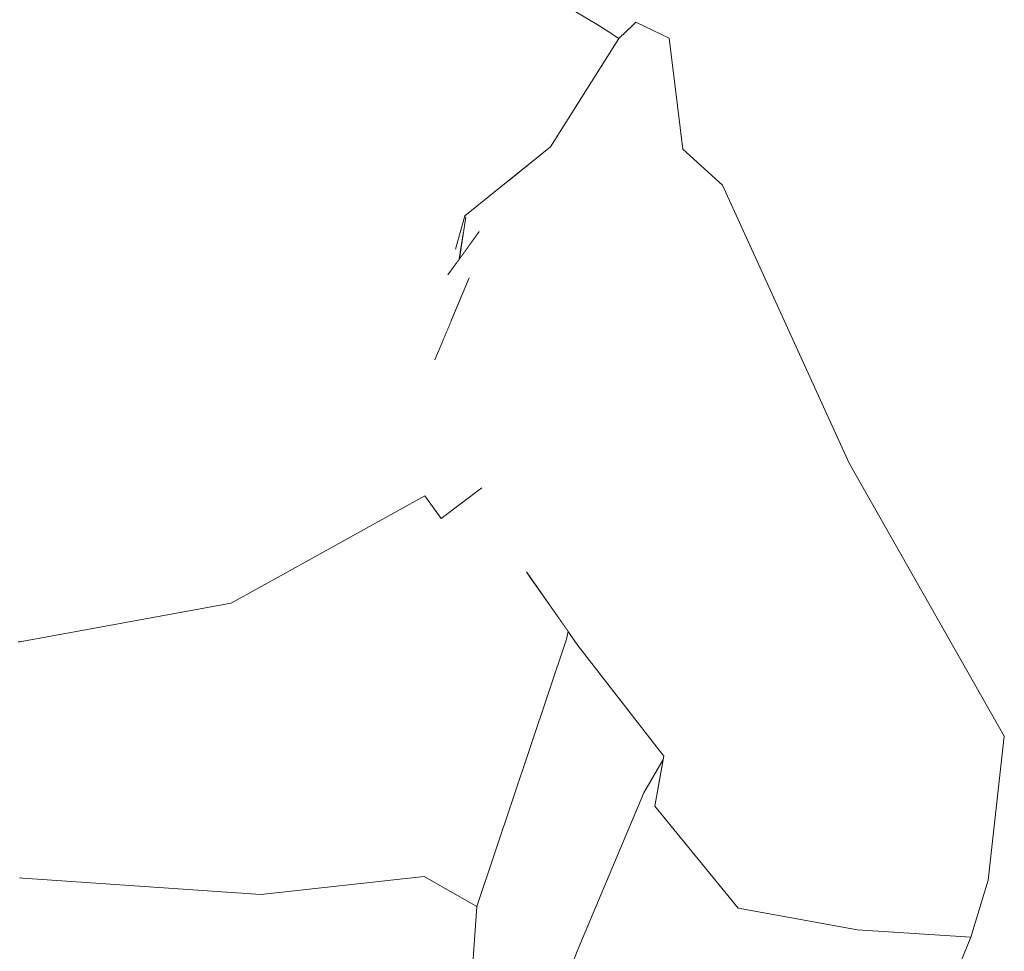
# Model space of a CAD drawing. Header units: millimetres. Extents: x 0 to 650, y -1 to 707.
# Tile 98 of 256: x 480.31 to 483.8, y 347.83 to 351.12. Entities that reach past the tile are written whole.
import ezdxf
from ezdxf.xclip import XClip

# ---------------------------------------------------------------- set-up
doc = ezdxf.new("R2010")
doc.units = ezdxf.units.MM
doc.header["$MEASUREMENT"] = 0
doc.header["$XCLIPFRAME"] = 0
doc.linetypes.add('Wipeout_Contour', pattern=[1000, 0, -1000])
doc.layers.add('Interior - Mobiliário .ARQ', color=7, linetype='Continuous')

# ---------------------------------------------------------------- blocks, each defined once
blk = doc.blocks.new('Desenho_2_2', base_point=(960.5741, 336.178))
at = {"color": 254, "linetype": 'Wipeout_Contour', "lineweight": 0, "ltscale": 1788.469976}
blk.add_wipeout([(481.8665, 350.8412), (482.1209, 350.7434), (482.0098, 351.311)], dxfattribs=at).dxf.layer = 'Interior - Mobiliário .ARQ'
at = {"color": 254, "linetype": 'Wipeout_Contour', "lineweight": 0, "ltscale": 1787.903382}
blk.add_wipeout([(482.4393, 350.3044), (482.3163, 350.3691), (481.9028, 350.2083)], dxfattribs=at).dxf.layer = 'Interior - Mobiliário .ARQ'
at = {"color": 254, "linetype": 'Wipeout_Contour', "lineweight": 0, "ltscale": 2380.93605}
blk.add_wipeout([(481.9745, 349.4355), (481.8588, 349.3059), (481.8807, 349.2784), (481.9872, 349.422)], dxfattribs=at).dxf.layer = 'Interior - Mobiliário .ARQ'
at = {"color": 254, "linetype": 'Wipeout_Contour', "lineweight": 0, "ltscale": 1782.448026}
blk.add_wipeout([(481.4025, 348.7171), (481.1657, 348.0271), (481.7436, 348.0898)], dxfattribs=at).dxf.layer = 'Interior - Mobiliário .ARQ'
at = {"color": 254, "linetype": 'Wipeout_Contour', "lineweight": 0, "ltscale": 1780.093572}
blk.add_wipeout([(480.3383, 348.6083), (480.3222, 348.679), (480.3336, 348.6078)], dxfattribs=at).dxf.layer = 'Interior - Mobiliário .ARQ'
at = {"color": 254, "linetype": 'Wipeout_Contour', "lineweight": 0, "ltscale": 2380.534299}
blk.add_wipeout([(482.4438, 348.1354), (482.5808, 348.4578), (482.5892, 348.5041), (482.5208, 348.386)], dxfattribs=at).dxf.layer = 'Interior - Mobiliário .ARQ'
at = {"color": 254, "linetype": 'Wipeout_Contour', "lineweight": 0, "ltscale": 1785.826593}
blk.add_wipeout([(483.1681, 347.5491), (483.2763, 347.9013), (482.8548, 347.9779)], dxfattribs=at).dxf.layer = 'Interior - Mobiliário .ARQ'
at = {"color": 254, "linetype": 'Wipeout_Contour', "lineweight": 0, "ltscale": 1787.910528}
blk.add_wipeout([(482.4393, 350.3044), (481.9028, 350.2083), (482.0283, 350.0942)], dxfattribs=at).dxf.layer = 'Interior - Mobiliário .ARQ'
at = {"color": 254, "linetype": 'Wipeout_Contour', "lineweight": 0, "ltscale": 2380.864442}
blk.add_wipeout([(481.8032, 349.3568), (481.8588, 349.3059), (481.9745, 349.4355), (481.9469, 349.4646)], dxfattribs=at).dxf.layer = 'Interior - Mobiliário .ARQ'
at = {"color": 254, "linetype": 'Wipeout_Contour', "lineweight": 0, "ltscale": 1781.983232}
blk.add_wipeout([(481.4025, 348.7171), (480.3341, 348.6793), (480.3441, 348.6077)], dxfattribs=at).dxf.layer = 'Interior - Mobiliário .ARQ'
at = {"color": 254, "linetype": 'Wipeout_Contour', "lineweight": 0, "ltscale": 1785.124011}
blk.add_wipeout([(482.4438, 348.1354), (482.5593, 348.3391), (482.5808, 348.4578)], dxfattribs=at).dxf.layer = 'Interior - Mobiliário .ARQ'
at = {"color": 254, "linetype": 'Wipeout_Contour', "lineweight": 0, "ltscale": 1786.864526}
blk.add_wipeout([(483.5434, 347.5494), (483.6778, 347.8756), (483.2763, 347.9013)], dxfattribs=at).dxf.layer = 'Interior - Mobiliário .ARQ'
at = {"color": 254, "linetype": 'Wipeout_Contour', "lineweight": 0, "ltscale": 1787.622438}
blk.add_wipeout([(481.891, 350.4235), (481.8679, 350.2755), (481.9375, 350.3719)], dxfattribs=at).dxf.layer = 'Interior - Mobiliário .ARQ'
at = {"color": 254, "linetype": 'Wipeout_Contour', "lineweight": 0, "ltscale": 2976.028759}
blk.add_wipeout([(481.9872, 349.422), (481.8807, 349.2784), (482.0372, 349.0727), (482.0667, 349.284), (482.0271, 349.3787)], dxfattribs=at).dxf.layer = 'Interior - Mobiliário .ARQ'
at = {"color": 254, "linetype": 'Wipeout_Contour', "lineweight": 0, "ltscale": 1785.816123}
blk.add_wipeout([(482.5913, 348.5159), (482.8248, 348.4442), (482.2756, 349.1676)], dxfattribs=at).dxf.layer = 'Interior - Mobiliário .ARQ'
at = {"color": 254, "linetype": 'Wipeout_Contour', "lineweight": 0, "ltscale": 1781.953798}
blk.add_wipeout([(481.352, 348.794), (480.3341, 348.6793), (481.4025, 348.7171)], dxfattribs=at).dxf.layer = 'Interior - Mobiliário .ARQ'
at = {"color": 254, "linetype": 'Wipeout_Contour', "lineweight": 0, "ltscale": 1784.600951}
blk.add_wipeout([(482.5208, 348.386), (482.2847, 347.8257), (482.4438, 348.1354)], dxfattribs=at).dxf.layer = 'Interior - Mobiliário .ARQ'
at = {"color": 254, "linetype": 'Wipeout_Contour', "lineweight": 0, "ltscale": 2978.429082}
blk.add_wipeout([(481.8216, 350.1918), (481.8149, 350.1686), (481.9028, 350.2083), (481.9375, 350.3719), (481.8271, 350.2192)], dxfattribs=at).dxf.layer = 'Interior - Mobiliário .ARQ'
at = {"color": 254, "linetype": 'Wipeout_Contour', "lineweight": 0, "ltscale": 2380.674825}
blk.add_wipeout([(482.0667, 349.284), (482.0372, 349.0727), (482.113, 349.1562), (482.105, 349.1676)], dxfattribs=at).dxf.layer = 'Interior - Mobiliário .ARQ'
at = {"color": 254, "linetype": 'Wipeout_Contour', "lineweight": 0, "ltscale": 1786.380591}
blk.add_wipeout([(482.5913, 348.5159), (482.2756, 349.1676), (482.2876, 348.9071)], dxfattribs=at).dxf.layer = 'Interior - Mobiliário .ARQ'
at = {"color": 254, "linetype": 'Wipeout_Contour', "lineweight": 0, "ltscale": 1779.753261}
blk.add_wipeout([(480.3076, 348.8153), (479.3066, 348.7977), (480.3222, 348.679)], dxfattribs=at).dxf.layer = 'Interior - Mobiliário .ARQ'
at = {"color": 254, "linetype": 'Wipeout_Contour', "lineweight": 0, "ltscale": 1783.976754}
blk.add_wipeout([(482.2847, 347.8257), (482.4995, 347.4404), (482.4438, 348.1354)], dxfattribs=at).dxf.layer = 'Interior - Mobiliário .ARQ'
at = {"layer": 'Interior - Mobiliário .ARQ', "color": 7, "linetype": 'Continuous', "lineweight": 0}
blk.add_line((482.2847, 347.8257), (482.0389, 347.1899), dxfattribs=at)
at = {"color": 254, "linetype": 'Wipeout_Contour', "lineweight": 0, "ltscale": 1787.629701}
blk.add_wipeout([(482.3163, 350.3691), (482.2766, 350.6091), (481.9375, 350.3719)], dxfattribs=at).dxf.layer = 'Interior - Mobiliário .ARQ'
at = {"color": 254, "linetype": 'Wipeout_Contour', "lineweight": 0, "ltscale": 2380.519971}
blk.add_wipeout([(482.113, 349.1562), (482.0372, 349.0727), (482.2472, 348.9298), (482.2525, 348.9571)], dxfattribs=at).dxf.layer = 'Interior - Mobiliário .ARQ'
at = {"color": 254, "linetype": 'Wipeout_Contour', "lineweight": 0, "ltscale": 1779.384058}
blk.add_wipeout([(479.3066, 348.7977), (479.267, 348.7327), (480.3222, 348.679)], dxfattribs=at).dxf.layer = 'Interior - Mobiliário .ARQ'
at = {"color": 254, "linetype": 'Wipeout_Contour', "lineweight": 0, "ltscale": 1784.625847}
blk.add_wipeout([(482.4995, 347.4404), (482.7137, 347.7331), (482.4438, 348.1354)], dxfattribs=at).dxf.layer = 'Interior - Mobiliário .ARQ'
at = {"color": 254, "linetype": 'Wipeout_Contour', "lineweight": 0, "ltscale": 1784.883521}
blk.add_wipeout([(482.0372, 349.0727), (481.7436, 348.0898), (482.2472, 348.9298)], dxfattribs=at).dxf.layer = 'Interior - Mobiliário .ARQ'
at = {"color": 254, "linetype": 'Wipeout_Contour', "lineweight": 0, "ltscale": 1779.401989}
blk.add_wipeout([(480.3222, 348.679), (479.267, 348.7327), (480.3336, 348.6078)], dxfattribs=at).dxf.layer = 'Interior - Mobiliário .ARQ'
at = {"color": 254, "linetype": 'Wipeout_Contour', "lineweight": 0, "ltscale": 1785.393608}
blk.add_wipeout([(482.8548, 347.9779), (482.7137, 347.7331), (483.1681, 347.5491)], dxfattribs=at).dxf.layer = 'Interior - Mobiliário .ARQ'
at = {"color": 254, "linetype": 'Wipeout_Contour', "lineweight": 0, "ltscale": 1783.896058}
blk.add_wipeout([(482.2472, 348.9298), (481.7436, 348.0898), (481.9302, 347.9844)], dxfattribs=at).dxf.layer = 'Interior - Mobiliário .ARQ'
at = {"color": 254, "linetype": 'Wipeout_Contour', "lineweight": 0, "ltscale": 1779.192274}
blk.add_wipeout([(480.3336, 348.6078), (479.267, 348.7327), (480.3123, 348.0857)], dxfattribs=at).dxf.layer = 'Interior - Mobiliário .ARQ'
at = {"color": 254, "linetype": 'Wipeout_Contour', "lineweight": 0, "ltscale": 1784.972779}
blk.add_wipeout([(482.4438, 348.1354), (482.7137, 347.7331), (482.8548, 347.9779)], dxfattribs=at).dxf.layer = 'Interior - Mobiliário .ARQ'
at = {"color": 254, "linetype": 'Wipeout_Contour', "lineweight": 0, "ltscale": 1786.025413}
blk.add_wipeout([(483.2763, 347.9013), (483.1681, 347.5491), (483.5434, 347.5494)], dxfattribs=at).dxf.layer = 'Interior - Mobiliário .ARQ'
at = {"color": 254, "linetype": 'Wipeout_Contour', "lineweight": 0, "ltscale": 1782.19477}
blk.add_wipeout([(480.3196, 348.8157), (480.3341, 348.6793), (481.352, 348.794)], dxfattribs=at).dxf.layer = 'Interior - Mobiliário .ARQ'
at = {"color": 254, "linetype": 'Wipeout_Contour', "lineweight": 0, "ltscale": 1785.40583}
blk.add_wipeout([(482.8548, 347.9779), (482.5593, 348.3391), (482.4438, 348.1354)], dxfattribs=at).dxf.layer = 'Interior - Mobiliário .ARQ'
at = {"layer": 'Interior - Mobiliário .ARQ', "color": 7, "linetype": 'Continuous', "lineweight": 0}
blk.add_line((482.5208, 348.386), (482.2847, 347.8257), dxfattribs=at)
at = {"color": 254, "linetype": 'Wipeout_Contour', "lineweight": 0, "ltscale": 1781.96362}
blk.add_wipeout([(481.352, 348.794), (481.2047, 348.95), (480.3196, 348.8157)], dxfattribs=at).dxf.layer = 'Interior - Mobiliário .ARQ'
at = {"color": 254, "linetype": 'Wipeout_Contour', "lineweight": 0, "ltscale": 1781.761181}
blk.add_wipeout([(481.1657, 348.0271), (481.4025, 348.7171), (480.3441, 348.6077)], dxfattribs=at).dxf.layer = 'Interior - Mobiliário .ARQ'
at = {"color": 254, "linetype": 'Wipeout_Contour', "lineweight": 0, "ltscale": 1785.786347}
blk.add_wipeout([(482.8548, 347.9779), (482.8248, 348.4442), (482.5913, 348.5159)], dxfattribs=at).dxf.layer = 'Interior - Mobiliário .ARQ'
at = {"color": 254, "linetype": 'Wipeout_Contour', "lineweight": 0, "ltscale": 1784.615367}
blk.add_wipeout([(482.0372, 349.0727), (481.8807, 349.2784), (481.4025, 348.7171)], dxfattribs=at).dxf.layer = 'Interior - Mobiliário .ARQ'
at = {"color": 254, "linetype": 'Wipeout_Contour', "lineweight": 0, "ltscale": 1782.261752}
blk.add_wipeout([(480.3128, 348.9205), (480.3196, 348.8157), (481.2047, 348.95)], dxfattribs=at).dxf.layer = 'Interior - Mobiliário .ARQ'
at = {"color": 254, "linetype": 'Wipeout_Contour', "lineweight": 0, "ltscale": 1780.690394}
blk.add_wipeout([(480.3441, 348.6077), (480.3238, 348.0847), (481.1657, 348.0271)], dxfattribs=at).dxf.layer = 'Interior - Mobiliário .ARQ'
at = {"color": 254, "linetype": 'Wipeout_Contour', "lineweight": 0, "ltscale": 1786.025896}
blk.add_wipeout([(482.5913, 348.5159), (482.5593, 348.3391), (482.8548, 347.9779)], dxfattribs=at).dxf.layer = 'Interior - Mobiliário .ARQ'
at = {"color": 254, "linetype": 'Wipeout_Contour', "lineweight": 0, "ltscale": 1781.998907}
blk.add_wipeout([(481.2047, 348.95), (481.0605, 349.0576), (480.3128, 348.9205)], dxfattribs=at).dxf.layer = 'Interior - Mobiliário .ARQ'
at = {"color": 254, "linetype": 'Wipeout_Contour', "lineweight": 0, "ltscale": 1783.984378}
blk.add_wipeout([(481.4025, 348.7171), (481.7436, 348.0898), (482.0372, 349.0727)], dxfattribs=at).dxf.layer = 'Interior - Mobiliário .ARQ'
at = {"color": 254, "linetype": 'Wipeout_Contour', "lineweight": 0, "ltscale": 1780.167011}
blk.add_wipeout([(480.3441, 348.6077), (480.3283, 348.6797), (480.3383, 348.6083)], dxfattribs=at).dxf.layer = 'Interior - Mobiliário .ARQ'
at = {"color": 254, "linetype": 'Wipeout_Contour', "lineweight": 0, "ltscale": 1786.559258}
blk.add_wipeout([(483.2763, 347.9013), (483.2642, 348.4232), (482.8248, 348.4442)], dxfattribs=at).dxf.layer = 'Interior - Mobiliário .ARQ'
at = {"color": 254, "linetype": 'Wipeout_Contour', "lineweight": 0, "ltscale": 1779.444875}
blk.add_wipeout([(480.3238, 348.0847), (480.2788, 347.3945), (481.1136, 347.3166)], dxfattribs=at).dxf.layer = 'Interior - Mobiliário .ARQ'
at = {"color": 254, "linetype": 'Wipeout_Contour', "lineweight": 0, "ltscale": 2976.881737}
blk.add_wipeout([(482.0271, 349.3787), (482.0667, 349.284), (482.105, 349.1676), (482.2876, 348.9071), (482.2756, 349.1676)], dxfattribs=at).dxf.layer = 'Interior - Mobiliário .ARQ'
at = {"color": 254, "linetype": 'Wipeout_Contour', "lineweight": 0, "ltscale": 1784.629846}
blk.add_wipeout([(481.352, 348.794), (481.8807, 349.2784), (481.8588, 349.3059)], dxfattribs=at).dxf.layer = 'Interior - Mobiliário .ARQ'
at = {"color": 254, "linetype": 'Wipeout_Contour', "lineweight": 0, "ltscale": 1786.22271}
blk.add_wipeout([(482.8248, 348.4442), (482.8548, 347.9779), (483.2763, 347.9013)], dxfattribs=at).dxf.layer = 'Interior - Mobiliário .ARQ'
at = {"color": 254, "linetype": 'Wipeout_Contour', "lineweight": 0, "ltscale": 1780.300503}
blk.add_wipeout([(481.1136, 347.3166), (481.1657, 348.0271), (480.3238, 348.0847)], dxfattribs=at).dxf.layer = 'Interior - Mobiliário .ARQ'
at = {"layer": 'Interior - Mobiliário .ARQ', "color": 7, "linetype": 'Continuous', "lineweight": 0}
for p, q in [((482.2472, 348.9298), (482.2525, 348.9571)), ((482.5593, 348.3391), (482.8548, 347.9779)), ((480.3238, 348.0847), (480.3123, 348.0857)), ((480.3181, 348.0852), (480.3238, 348.0847))]:
    blk.add_line(p, q, dxfattribs=at)
at = {"color": 254, "linetype": 'Wipeout_Contour', "lineweight": 0, "ltscale": 1784.138611}
blk.add_wipeout([(481.8807, 349.2784), (481.352, 348.794), (481.4025, 348.7171)], dxfattribs=at).dxf.layer = 'Interior - Mobiliário .ARQ'
at = {"color": 254, "linetype": 'Wipeout_Contour', "lineweight": 0, "ltscale": 1786.737453}
blk.add_wipeout([(483.2763, 347.9013), (483.6778, 347.8756), (483.6676, 348.4729)], dxfattribs=at).dxf.layer = 'Interior - Mobiliário .ARQ'
at = {"color": 254, "linetype": 'Wipeout_Contour', "lineweight": 0, "ltscale": 1781.076233}
blk.add_wipeout([(481.1657, 348.0271), (481.1136, 347.3166), (481.6513, 347.2627)], dxfattribs=at).dxf.layer = 'Interior - Mobiliário .ARQ'
at = {"color": 254, "linetype": 'Wipeout_Contour', "lineweight": 0, "ltscale": 1784.578943}
blk.add_wipeout([(481.8588, 349.3059), (481.8032, 349.3568), (481.2047, 348.95)], dxfattribs=at).dxf.layer = 'Interior - Mobiliário .ARQ'
at = {"color": 254, "linetype": 'Wipeout_Contour', "lineweight": 0, "ltscale": 1787.99715}
blk.add_wipeout([(483.6676, 348.4729), (483.2642, 348.4232), (483.2763, 347.9013)], dxfattribs=at).dxf.layer = 'Interior - Mobiliário .ARQ'
at = {"color": 254, "linetype": 'Wipeout_Contour', "lineweight": 0, "ltscale": 1781.936708}
blk.add_wipeout([(481.6513, 347.2627), (481.7436, 348.0898), (481.1657, 348.0271)], dxfattribs=at).dxf.layer = 'Interior - Mobiliário .ARQ'
at = {"layer": 'Interior - Mobiliário .ARQ', "color": 7, "linetype": 'Continuous', "lineweight": 0}
for p, q in [((480.3238, 348.0847), (481.1657, 348.0271)), ((482.8548, 347.9779), (483.2763, 347.9013))]:
    blk.add_line(p, q, dxfattribs=at)
at = {"color": 254, "linetype": 'Wipeout_Contour', "lineweight": 0, "ltscale": 1784.106774}
blk.add_wipeout([(481.2047, 348.95), (481.352, 348.794), (481.8588, 349.3059)], dxfattribs=at).dxf.layer = 'Interior - Mobiliário .ARQ'
at = {"color": 254, "linetype": 'Wipeout_Contour', "lineweight": 0, "ltscale": 1781.874868}
blk.add_wipeout([(481.7436, 348.0898), (481.6513, 347.2627), (481.8759, 347.2399)], dxfattribs=at).dxf.layer = 'Interior - Mobiliário .ARQ'
at = {"color": 254, "linetype": 'Wipeout_Contour', "lineweight": 0, "ltscale": 1784.453886}
blk.add_wipeout([(481.8032, 349.3568), (481.7462, 349.437), (481.0605, 349.0576)], dxfattribs=at).dxf.layer = 'Interior - Mobiliário .ARQ'
at = {"color": 254, "linetype": 'Wipeout_Contour', "lineweight": 0, "ltscale": 1782.778206}
blk.add_wipeout([(481.7436, 348.0898), (481.8759, 347.2399), (481.9302, 347.9844)], dxfattribs=at).dxf.layer = 'Interior - Mobiliário .ARQ'
at = {"layer": 'Interior - Mobiliário .ARQ', "color": 7, "linetype": 'Continuous', "lineweight": 0}
for p, q in [((481.9302, 347.9844), (482.2472, 348.9298)), ((481.1657, 348.0271), (481.7436, 348.0898)), ((481.7436, 348.0898), (481.9302, 347.9844)), ((481.8759, 347.2399), (481.9302, 347.9844))]:
    blk.add_line(p, q, dxfattribs=at)
at = {"color": 254, "linetype": 'Wipeout_Contour', "lineweight": 0, "ltscale": 1784.011865}
blk.add_wipeout([(481.0605, 349.0576), (481.2047, 348.95), (481.8032, 349.3568)], dxfattribs=at).dxf.layer = 'Interior - Mobiliário .ARQ'
at = {"color": 254, "linetype": 'Wipeout_Contour', "lineweight": 0, "ltscale": 5359.268602}
blk.add_wipeout([(482.2756, 349.1676), (481.7433, 349.6843), (481.7514, 349.6758), (481.8712, 349.547), (481.9108, 349.5046), (481.9469, 349.4646), (481.9745, 349.4355), (481.9872, 349.422), (482.0271, 349.3787)], dxfattribs=at).dxf.layer = 'Interior - Mobiliário .ARQ'
at = {"color": 254, "linetype": 'Wipeout_Contour', "lineweight": 0, "ltscale": 2382.304275}
blk.add_wipeout([(481.7438, 349.7088), (481.7433, 349.6843), (482.2756, 349.1676), (482.6566, 349.3492)], dxfattribs=at).dxf.layer = 'Interior - Mobiliário .ARQ'
at = {"color": 254, "linetype": 'Wipeout_Contour', "lineweight": 0, "ltscale": 2978.54822}
blk.add_wipeout([(481.7529, 349.7488), (481.7438, 349.7088), (482.6566, 349.3492), (482.0283, 350.0942), (481.7607, 349.7934)], dxfattribs=at).dxf.layer = 'Interior - Mobiliário .ARQ'
at = {"color": 254, "linetype": 'Wipeout_Contour', "lineweight": 0, "ltscale": 1787.517036}
blk.add_wipeout([(482.0283, 350.0942), (482.6566, 349.3492), (483.0223, 349.5173)], dxfattribs=at).dxf.layer = 'Interior - Mobiliário .ARQ'
at = {"color": 254, "linetype": 'Wipeout_Contour', "lineweight": 0, "ltscale": 1788.37646}
blk.add_wipeout([(483.0223, 349.5173), (482.4393, 350.3044), (482.0283, 350.0942)], dxfattribs=at).dxf.layer = 'Interior - Mobiliário .ARQ'
at = {"color": 254, "linetype": 'Wipeout_Contour', "lineweight": 0, "ltscale": 1788.31871}
blk.add_wipeout([(481.9375, 350.3719), (481.9028, 350.2083), (482.3163, 350.3691)], dxfattribs=at).dxf.layer = 'Interior - Mobiliário .ARQ'
at = {"color": 254, "linetype": 'Wipeout_Contour', "lineweight": 0, "ltscale": 1787.948674}
blk.add_wipeout([(483.2642, 348.4232), (483.6676, 348.4729), (483.0223, 349.5173)], dxfattribs=at).dxf.layer = 'Interior - Mobiliário .ARQ'
at = {"color": 254, "linetype": 'Wipeout_Contour', "lineweight": 0, "ltscale": 1788.222058}
blk.add_wipeout([(481.9375, 350.3719), (482.2766, 350.6091), (482.2215, 350.6875)], dxfattribs=at).dxf.layer = 'Interior - Mobiliário .ARQ'
at = {"color": 254, "linetype": 'Wipeout_Contour', "lineweight": 0, "ltscale": 2382.599062}
blk.add_wipeout([(481.7607, 349.7934), (482.0283, 350.0942), (481.9028, 350.2083), (481.7812, 349.9182)], dxfattribs=at).dxf.layer = 'Interior - Mobiliário .ARQ'
at = {"color": 254, "linetype": 'Wipeout_Contour', "lineweight": 0, "ltscale": 1787.927075}
blk.add_wipeout([(483.0223, 349.5173), (482.6566, 349.3492), (483.2642, 348.4232)], dxfattribs=at).dxf.layer = 'Interior - Mobiliário .ARQ'
at = {"color": 254, "linetype": 'Wipeout_Contour', "lineweight": 0, "ltscale": 1788.495161}
blk.add_wipeout([(483.7389, 348.0779), (483.7957, 348.5862), (483.6676, 348.4729)], dxfattribs=at).dxf.layer = 'Interior - Mobiliário .ARQ'
at = {"color": 254, "linetype": 'Wipeout_Contour', "lineweight": 0, "ltscale": 1788.018913}
blk.add_wipeout([(482.2215, 350.6875), (481.891, 350.4235), (481.9375, 350.3719)], dxfattribs=at).dxf.layer = 'Interior - Mobiliário .ARQ'
at = {"color": 254, "linetype": 'Wipeout_Contour', "lineweight": 0, "ltscale": 1788.391924}
blk.add_wipeout([(482.4393, 350.3044), (483.0223, 349.5173), (483.2466, 349.5529)], dxfattribs=at).dxf.layer = 'Interior - Mobiliário .ARQ'
at = {"color": 254, "linetype": 'Wipeout_Contour', "lineweight": 0, "ltscale": 1784.80059}
blk.add_wipeout([(481.2129, 350.2723), (481.0605, 349.0576), (481.7462, 349.437)], dxfattribs=at).dxf.layer = 'Interior - Mobiliário .ARQ'
at = {"color": 254, "linetype": 'Wipeout_Contour', "lineweight": 0, "ltscale": 1787.244551}
blk.add_wipeout([(481.9028, 350.2083), (481.8149, 350.1686), (481.8378, 350.0531)], dxfattribs=at).dxf.layer = 'Interior - Mobiliário .ARQ'
at = {"color": 254, "linetype": 'Wipeout_Contour', "lineweight": 0, "ltscale": 1786.919746}
blk.add_wipeout([(482.8248, 348.4442), (483.2642, 348.4232), (482.6566, 349.3492)], dxfattribs=at).dxf.layer = 'Interior - Mobiliário .ARQ'
at = {"color": 254, "linetype": 'Wipeout_Contour', "lineweight": 0, "ltscale": 1788.064482}
blk.add_wipeout([(483.6676, 348.4729), (483.6778, 347.8756), (483.7389, 348.0779)], dxfattribs=at).dxf.layer = 'Interior - Mobiliário .ARQ'
at = {"layer": 'Interior - Mobiliário .ARQ', "color": 7, "linetype": 'Continuous', "lineweight": 0}
for p, q in [((483.6778, 347.8756), (483.7389, 348.0779)), ((483.2763, 347.9013), (483.6778, 347.8756)), ((483.6778, 347.8756), (483.5434, 347.5494))]:
    blk.add_line(p, q, dxfattribs=at)
at = {"color": 254, "linetype": 'Wipeout_Contour', "lineweight": 0, "ltscale": 1789.45472}
blk.add_wipeout([(483.2466, 349.5529), (482.7992, 350.5353), (482.4393, 350.3044)], dxfattribs=at).dxf.layer = 'Interior - Mobiliário .ARQ'
at = {"color": 254, "linetype": 'Wipeout_Contour', "lineweight": 0, "ltscale": 2978.625508}
blk.add_wipeout([(481.8876, 350.4277), (481.8546, 350.3095), (481.8577, 350.2615), (481.8678, 350.2755), (481.8748, 350.3199)], dxfattribs=at).dxf.layer = 'Interior - Mobiliário .ARQ'
at = {"color": 254, "linetype": 'Wipeout_Contour', "lineweight": 0, "ltscale": 1782.528379}
blk.add_wipeout([(480.237, 350.2704), (480.3128, 348.9205), (481.0605, 349.0576)], dxfattribs=at).dxf.layer = 'Interior - Mobiliário .ARQ'
at = {"color": 254, "linetype": 'Wipeout_Contour', "lineweight": 0, "ltscale": 1786.063355}
blk.add_wipeout([(481.7514, 349.6758), (481.7462, 349.437), (481.8712, 349.547)], dxfattribs=at).dxf.layer = 'Interior - Mobiliário .ARQ'
at = {"color": 254, "linetype": 'Wipeout_Contour', "lineweight": 0, "ltscale": 1786.671077}
blk.add_wipeout([(482.6566, 349.3492), (482.2756, 349.1676), (482.8248, 348.4442)], dxfattribs=at).dxf.layer = 'Interior - Mobiliário .ARQ'
at = {"layer": 'Interior - Mobiliário .ARQ', "color": 7, "linetype": 'Continuous', "lineweight": 0}
for p, q in [((482.2876, 348.9071), (482.105, 349.1676)), ((480.3069, 348.9208), (480.3128, 348.9205)), ((482.5913, 348.5159), (482.2876, 348.9071)), ((482.5892, 348.5041), (482.5208, 348.386)), ((482.5913, 348.5159), (482.5593, 348.3391))]:
    blk.add_line(p, q, dxfattribs=at)
at = {"color": 254, "linetype": 'Wipeout_Contour', "lineweight": 0, "ltscale": 1789.239333}
blk.add_wipeout([(482.7992, 350.5353), (482.6587, 350.6635), (482.3163, 350.3691)], dxfattribs=at).dxf.layer = 'Interior - Mobiliário .ARQ'
at = {"color": 254, "linetype": 'Wipeout_Contour', "lineweight": 0, "ltscale": 1787.4608}
blk.add_wipeout([(481.8876, 350.4277), (481.8748, 350.3199), (481.891, 350.424)], dxfattribs=at).dxf.layer = 'Interior - Mobiliário .ARQ'
at = {"color": 254, "linetype": 'Wipeout_Contour', "lineweight": 0, "ltscale": 1789.157484}
blk.add_wipeout([(483.2466, 349.5529), (483.0223, 349.5173), (483.6676, 348.4729)], dxfattribs=at).dxf.layer = 'Interior - Mobiliário .ARQ'
at = {"color": 254, "linetype": 'Wipeout_Contour', "lineweight": 0, "ltscale": 1788.229393}
blk.add_wipeout([(481.891, 350.424), (482.219, 350.6886), (482.1904, 350.672)], dxfattribs=at).dxf.layer = 'Interior - Mobiliário .ARQ'
at = {"color": 254, "linetype": 'Wipeout_Contour', "lineweight": 0, "ltscale": 1789.051474}
blk.add_wipeout([(482.3163, 350.3691), (482.4393, 350.3044), (482.7992, 350.5353)], dxfattribs=at).dxf.layer = 'Interior - Mobiliário .ARQ'
at = {"color": 254, "linetype": 'Wipeout_Contour', "lineweight": 0, "ltscale": 4168.675461}
blk.add_wipeout([(481.8257, 350.494), (481.7666, 350.3801), (481.8216, 350.1918), (481.8271, 350.2192), (481.8577, 350.2615), (481.8546, 350.3095), (481.8478, 350.3737)], dxfattribs=at).dxf.layer = 'Interior - Mobiliário .ARQ'
at = {"color": 254, "linetype": 'Wipeout_Contour', "lineweight": 0, "ltscale": 1788.395048}
blk.add_wipeout([(483.6676, 348.4729), (483.7957, 348.5862), (483.2466, 349.5529)], dxfattribs=at).dxf.layer = 'Interior - Mobiliário .ARQ'
at = {"layer": 'Interior - Mobiliário .ARQ', "color": 7, "linetype": 'Continuous', "lineweight": 0}
for p, q in [((482.7992, 350.5353), (483.2466, 349.5529)), ((483.7957, 348.5862), (483.2466, 349.5529)), ((483.7389, 348.0779), (483.7957, 348.5862))]:
    blk.add_line(p, q, dxfattribs=at)
at = {"color": 254, "linetype": 'Wipeout_Contour', "lineweight": 0, "ltscale": 1789.401721}
blk.add_wipeout([(482.2766, 350.6091), (482.3163, 350.3691), (482.6099, 351.0553)], dxfattribs=at).dxf.layer = 'Interior - Mobiliário .ARQ'
at = {"color": 254, "linetype": 'Wipeout_Contour', "lineweight": 0, "ltscale": 4168.782217}
blk.add_wipeout([(481.7666, 350.3801), (481.7529, 349.7488), (481.7607, 349.7934), (481.7812, 349.9182), (481.8378, 350.0531), (481.8149, 350.1686), (481.8216, 350.1918)], dxfattribs=at).dxf.layer = 'Interior - Mobiliário .ARQ'
at = {"color": 254, "linetype": 'Wipeout_Contour', "lineweight": 0, "ltscale": 1789.192243}
blk.add_wipeout([(482.6099, 351.0553), (482.3163, 350.3691), (482.6587, 350.6635)], dxfattribs=at).dxf.layer = 'Interior - Mobiliário .ARQ'
at = {"color": 254, "linetype": 'Wipeout_Contour', "lineweight": 0, "ltscale": 2980.182747}
blk.add_wipeout([(481.849, 350.4239), (481.8478, 350.3737), (481.8546, 350.3095), (481.8876, 350.4277), (481.8489, 350.4714)], dxfattribs=at).dxf.layer = 'Interior - Mobiliário .ARQ'
at = {"color": 254, "linetype": 'Wipeout_Contour', "lineweight": 0, "ltscale": 4165.043503}
blk.add_wipeout([(481.7666, 350.3801), (481.2129, 350.2723), (481.7462, 349.437), (481.7514, 349.6758), (481.7433, 349.6843), (481.7438, 349.7088), (481.7529, 349.7488)], dxfattribs=at).dxf.layer = 'Interior - Mobiliário .ARQ'
at = {"layer": 'Interior - Mobiliário .ARQ', "color": 7, "linetype": 'Continuous', "lineweight": 0}
for p, q in [((482.7992, 350.5353), (482.6587, 350.6635)), ((481.7812, 349.9182), (481.9028, 350.2083))]:
    blk.add_line(p, q, dxfattribs=at)
at = {"color": 254, "linetype": 'Wipeout_Contour', "lineweight": 0, "ltscale": 1789.870245}
blk.add_wipeout([(482.492, 351.1129), (482.2766, 350.6091), (482.6099, 351.0553)], dxfattribs=at).dxf.layer = 'Interior - Mobiliário .ARQ'
at = {"color": 254, "linetype": 'Wipeout_Contour', "lineweight": 0, "ltscale": 1787.361643}
blk.add_wipeout([(481.8665, 350.8412), (481.7666, 350.3801), (481.8257, 350.494)], dxfattribs=at).dxf.layer = 'Interior - Mobiliário .ARQ'
at = {"color": 254, "linetype": 'Wipeout_Contour', "lineweight": 0, "ltscale": 1783.970965}
blk.add_wipeout([(481.0605, 349.0576), (481.2129, 350.2723), (480.237, 350.2704)], dxfattribs=at).dxf.layer = 'Interior - Mobiliário .ARQ'
at = {"color": 254, "linetype": 'Wipeout_Contour', "lineweight": 0, "ltscale": 2380.966267}
blk.add_wipeout([(481.7462, 349.437), (481.8032, 349.3568), (481.9469, 349.4646), (481.9108, 349.5046)], dxfattribs=at).dxf.layer = 'Interior - Mobiliário .ARQ'
at = {"layer": 'Interior - Mobiliário .ARQ', "color": 7, "linetype": 'Continuous', "lineweight": 0}
for p, q in [((482.6587, 350.6635), (482.6099, 351.0553)), ((480.3128, 348.9205), (481.0605, 349.0576))]:
    blk.add_line(p, q, dxfattribs=at)
at = {"color": 254, "linetype": 'Wipeout_Contour', "lineweight": 0, "ltscale": 1789.268424}
blk.add_wipeout([(482.2215, 350.6875), (482.2766, 350.6091), (482.492, 351.1129)], dxfattribs=at).dxf.layer = 'Interior - Mobiliário .ARQ'
at = {"color": 254, "linetype": 'Wipeout_Contour', "lineweight": 0, "ltscale": 1784.581726}
blk.add_wipeout([(480.237, 350.2704), (481.2129, 350.2723), (481.3119, 350.8322)], dxfattribs=at).dxf.layer = 'Interior - Mobiliário .ARQ'
at = {"color": 254, "linetype": 'Wipeout_Contour', "lineweight": 0, "ltscale": 1785.601447}
blk.add_wipeout([(481.8712, 349.547), (481.7462, 349.437), (481.9108, 349.5046)], dxfattribs=at).dxf.layer = 'Interior - Mobiliário .ARQ'
at = {"layer": 'Interior - Mobiliário .ARQ', "color": 7, "linetype": 'Continuous', "lineweight": 0}
for p, q in [((481.9469, 349.4646), (481.8032, 349.3568)), ((481.7462, 349.437), (481.0605, 349.0576)), ((481.8032, 349.3568), (481.7462, 349.437))]:
    blk.add_line(p, q, dxfattribs=at)
at = {"color": 254, "linetype": 'Wipeout_Contour', "lineweight": 0, "ltscale": 1789.589316}
blk.add_wipeout([(482.219, 350.6886), (482.492, 351.1129), (482.4833, 351.1027)], dxfattribs=at).dxf.layer = 'Interior - Mobiliário .ARQ'
at = {"color": 254, "linetype": 'Wipeout_Contour', "lineweight": 0, "ltscale": 1785.428431}
blk.add_wipeout([(481.3119, 350.8322), (480.2308, 350.8288), (480.237, 350.2704)], dxfattribs=at).dxf.layer = 'Interior - Mobiliário .ARQ'
at = {"color": 254, "linetype": 'Wipeout_Contour', "lineweight": 0, "ltscale": 1786.207904}
blk.add_wipeout([(480.2264, 351.4006), (480.2308, 350.8288), (481.0785, 351.5031)], dxfattribs=at).dxf.layer = 'Interior - Mobiliário .ARQ'
at = {"color": 254, "linetype": 'Wipeout_Contour', "lineweight": 0, "ltscale": 1789.536945}
blk.add_wipeout([(482.1904, 350.672), (482.4833, 351.1027), (482.4325, 351.0548)], dxfattribs=at).dxf.layer = 'Interior - Mobiliário .ARQ'
at = {"color": 254, "linetype": 'Wipeout_Contour', "lineweight": 0, "ltscale": 1785.623052}
blk.add_wipeout([(481.0785, 351.5031), (480.2308, 350.8288), (481.3119, 350.8322)], dxfattribs=at).dxf.layer = 'Interior - Mobiliário .ARQ'
at = {"color": 254, "linetype": 'Wipeout_Contour', "lineweight": 0, "ltscale": 1789.238625}
blk.add_wipeout([(482.4833, 351.1027), (482.1904, 350.672), (482.219, 350.6886)], dxfattribs=at).dxf.layer = 'Interior - Mobiliário .ARQ'
at = {"layer": 'Interior - Mobiliário .ARQ', "color": 7, "linetype": 'Continuous', "lineweight": 0}
for p, q in [((482.492, 351.1129), (482.4833, 351.1027)), ((482.6099, 351.0553), (482.492, 351.1129))]:
    blk.add_line(p, q, dxfattribs=at)
at = {"color": 254, "linetype": 'Wipeout_Contour', "lineweight": 0, "ltscale": 1789.487848}
blk.add_wipeout([(482.3549, 351.1046), (482.0098, 351.311), (482.1209, 350.7434)], dxfattribs=at).dxf.layer = 'Interior - Mobiliário .ARQ'
at = {"color": 254, "linetype": 'Wipeout_Contour', "lineweight": 0, "ltscale": 1788.505646}
blk.add_wipeout([(481.8257, 350.494), (482.1209, 350.7434), (481.8665, 350.8412)], dxfattribs=at).dxf.layer = 'Interior - Mobiliário .ARQ'
at = {"color": 254, "linetype": 'Wipeout_Contour', "lineweight": 0, "ltscale": 1787.968955}
blk.add_wipeout([(482.1523, 350.7134), (481.8489, 350.4714), (481.8876, 350.4277)], dxfattribs=at).dxf.layer = 'Interior - Mobiliário .ARQ'
at = {"color": 254, "linetype": 'Wipeout_Contour', "lineweight": 0, "ltscale": 1788.17267}
blk.add_wipeout([(481.8876, 350.4277), (482.1904, 350.672), (482.1523, 350.7134)], dxfattribs=at).dxf.layer = 'Interior - Mobiliário .ARQ'
at = {"color": 254, "linetype": 'Wipeout_Contour', "lineweight": 0, "ltscale": 1787.15057}
blk.add_wipeout([(481.8489, 350.4714), (481.8257, 350.494), (481.849, 350.4239)], dxfattribs=at).dxf.layer = 'Interior - Mobiliário .ARQ'
at = {"color": 254, "linetype": 'Wipeout_Contour', "lineweight": 0, "ltscale": 1789.440372}
blk.add_wipeout([(482.1523, 350.7134), (482.4325, 351.0548), (482.3942, 351.08)], dxfattribs=at).dxf.layer = 'Interior - Mobiliário .ARQ'
at = {"color": 254, "linetype": 'Wipeout_Contour', "lineweight": 0, "ltscale": 1786.975939}
blk.add_wipeout([(481.8257, 350.494), (481.8478, 350.3737), (481.849, 350.4239)], dxfattribs=at).dxf.layer = 'Interior - Mobiliário .ARQ'
at = {"color": 254, "linetype": 'Wipeout_Contour', "lineweight": 0, "ltscale": 1789.139374}
blk.add_wipeout([(482.1523, 350.7134), (482.1904, 350.672), (482.4325, 351.0548)], dxfattribs=at).dxf.layer = 'Interior - Mobiliário .ARQ'
at = {"layer": 'Interior - Mobiliário .ARQ', "color": 7, "linetype": 'Continuous', "lineweight": 0}
blk.add_line((482.4325, 351.0548), (482.4833, 351.1027), dxfattribs=at)
at = {"color": 254, "linetype": 'Wipeout_Contour', "lineweight": 0, "ltscale": 1788.154777}
blk.add_wipeout([(481.8489, 350.4714), (482.1523, 350.7134), (482.1209, 350.7434)], dxfattribs=at).dxf.layer = 'Interior - Mobiliário .ARQ'
at = {"color": 254, "linetype": 'Wipeout_Contour', "lineweight": 0, "ltscale": 1789.431662}
blk.add_wipeout([(482.1523, 350.7134), (482.3942, 351.08), (482.3549, 351.1046)], dxfattribs=at).dxf.layer = 'Interior - Mobiliário .ARQ'
at = {"color": 254, "linetype": 'Wipeout_Contour', "lineweight": 0, "ltscale": 1787.949088}
blk.add_wipeout([(482.1209, 350.7434), (481.8257, 350.494), (481.8489, 350.4714)], dxfattribs=at).dxf.layer = 'Interior - Mobiliário .ARQ'
at = {"layer": 'Interior - Mobiliário .ARQ', "color": 7, "linetype": 'Continuous', "lineweight": 0}
for p, q in [((482.4325, 351.0548), (482.3942, 351.08)), ((481.8876, 350.4277), (482.1904, 350.672))]:
    blk.add_line(p, q, dxfattribs=at)
at = {"color": 254, "linetype": 'Wipeout_Contour', "lineweight": 0, "ltscale": 1789.075101}
blk.add_wipeout([(482.1209, 350.7434), (482.1523, 350.7134), (482.3549, 351.1046)], dxfattribs=at).dxf.layer = 'Interior - Mobiliário .ARQ'
at = {"color": 254, "linetype": 'Wipeout_Contour', "lineweight": 0, "ltscale": 1787.391932}
blk.add_wipeout([(481.7666, 350.3801), (481.8665, 350.8412), (481.3119, 350.8322)], dxfattribs=at).dxf.layer = 'Interior - Mobiliário .ARQ'
at = {"layer": 'Interior - Mobiliário .ARQ', "color": 7, "linetype": 'Continuous', "lineweight": 0}
for p, q in [((482.3549, 351.1046), (482.3942, 351.08)), ((482.1904, 350.672), (482.4325, 351.0548)), ((481.8546, 350.3095), (481.8876, 350.4277)), ((481.8678, 350.2755), (481.891, 350.424)), ((481.9375, 350.3719), (481.8271, 350.2192))]:
    blk.add_line(p, q, dxfattribs=at)
at = {"color": 254, "linetype": 'Wipeout_Contour', "lineweight": 0, "ltscale": 1786.583131}
blk.add_wipeout([(481.3119, 350.8322), (481.2129, 350.2723), (481.7666, 350.3801)], dxfattribs=at).dxf.layer = 'Interior - Mobiliário .ARQ'
at = {"color": 254, "linetype": 'Wipeout_Contour', "lineweight": 0, "ltscale": 1788.162802}
blk.add_wipeout([(482.0098, 351.311), (481.0785, 351.5031), (481.8665, 350.8412)], dxfattribs=at).dxf.layer = 'Interior - Mobiliário .ARQ'
at = {"layer": 'Interior - Mobiliário .ARQ', "color": 7, "linetype": 'Continuous', "lineweight": 0}
blk.add_line((482.3549, 351.1046), (482.0098, 351.311), dxfattribs=at)
at = {"color": 254, "linetype": 'Wipeout_Contour', "lineweight": 0, "ltscale": 1787.35085}
blk.add_wipeout([(481.8665, 350.8412), (481.0785, 351.5031), (481.3119, 350.8322)], dxfattribs=at).dxf.layer = 'Interior - Mobiliário .ARQ'

msp = doc.modelspace()

# ---------------------------------------------------------------- block references
at = {"color": 7, "linetype": 'Continuous', "lineweight": 0}
ref = msp.add_blockref('Desenho_2_2', (960.5741, 336.178), dxfattribs=at)
XClip(ref).set_block_clipping_path([(351.923237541, 325.8360772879), (633.5139366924, 392.5007536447)])

doc.saveas('drawing.dxf')
